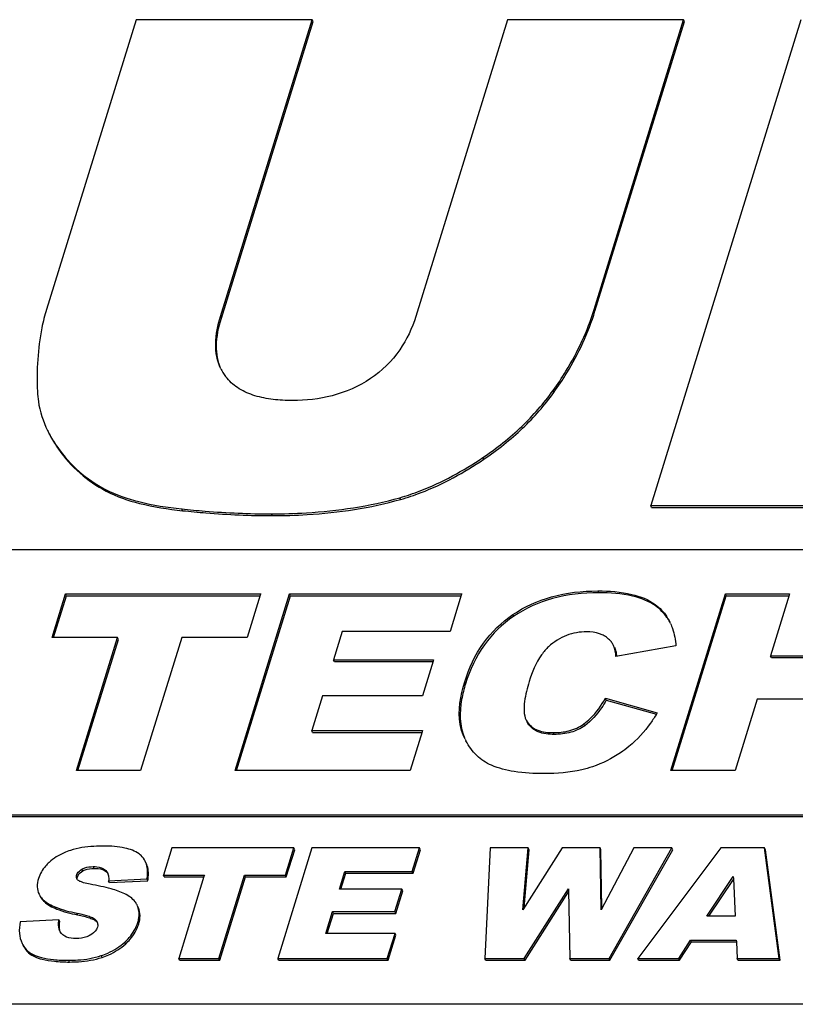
# Model space of a CAD drawing. Header units: millimetres. Extents: x 0 to 4200, y 0 to 2970.
# Tile 12 of 20: x 3106 to 3133, y 964 to 999. Entities that reach past the tile are written whole.
import ezdxf

# ---------------------------------------------------------------- set-up
doc = ezdxf.new("R2010")
doc.units = ezdxf.units.MM
doc.header["$LTSCALE"] = 231
doc.layers.get('0').update_dxf_attribs({"linetype": 'CONTINUOUS'})

msp = doc.modelspace()

# ---------------------------------------------------------------- linework, layer by layer
at = {"color": 7, "linetype": 'Continuous'}
for p, q in [((3109.957, 998.53), (3106.782, 988.256)), ((3116.205, 998.53), (3109.957, 998.53)), ((3112.953, 988.009), (3116.205, 998.53)), ((3112.984, 987.947), (3116.235, 998.468)), ((3116.235, 998.468), (3116.205, 998.53)), ((3123.13, 998.53), (3119.878, 988.009)), ((3129.377, 998.53), (3123.13, 998.53)), ((3126.202, 988.256), (3129.377, 998.53)), ((3126.233, 988.194), (3129.408, 998.468)), ((3133.538, 998.53), (3128.212, 981.297)), ((3129.408, 998.468), (3129.377, 998.53)), ((3128.243, 981.235), (3128.212, 981.297)), ((3128.212, 981.297), (3139.021, 981.297)), ((3128.243, 981.235), (3139.052, 981.235)), ((3190.649, 979.73), (3080.122, 979.73)), ((3106.979, 976.616), (3107.457, 978.164)), ((3107.457, 978.164), (3114.379, 978.164)), ((3107.488, 978.102), (3107.457, 978.164)), ((3113.467, 971.897), (3115.404, 978.164)), ((3114.364, 978.116), (3113.9, 976.616)), ((3114.379, 978.164), (3114.364, 978.116)), ((3115.404, 978.164), (3121.506, 978.164)), ((3115.434, 978.102), (3115.404, 978.164)), ((3121.491, 978.116), (3121.092, 976.826)), ((3121.506, 978.164), (3121.491, 978.116)), ((3128.923, 971.897), (3130.86, 978.164)), ((3130.86, 978.164), (3133.137, 978.164)), ((3130.89, 978.102), (3130.86, 978.164)), ((3133.122, 978.116), (3132.459, 975.971)), ((3133.137, 978.164), (3133.122, 978.116)), ((3107.029, 976.616), (3107.488, 978.102)), ((3107.488, 978.102), (3114.359, 978.102)), ((3113.517, 971.897), (3115.434, 978.102)), ((3115.434, 978.102), (3121.487, 978.102)), ((3128.973, 971.897), (3130.89, 978.102)), ((3130.89, 978.102), (3133.117, 978.102)), ((3117.272, 976.826), (3116.965, 975.83)), ((3121.092, 976.826), (3117.272, 976.826)), ((3109.301, 976.616), (3106.979, 976.616)), ((3107.843, 971.897), (3109.301, 976.616)), ((3107.893, 971.897), (3109.332, 976.554)), ((3109.332, 976.554), (3109.301, 976.616)), ((3111.578, 976.616), (3110.12, 971.897)), ((3113.9, 976.616), (3111.578, 976.616)), ((3126.893, 976.337), (3126.882, 976.358)), ((3129.104, 976.321), (3126.976, 975.941)), ((3116.995, 975.768), (3116.965, 975.83)), ((3116.965, 975.83), (3120.508, 975.83)), ((3116.995, 975.768), (3120.489, 975.768)), ((3120.493, 975.782), (3120.113, 974.552)), ((3120.508, 975.83), (3120.493, 975.782)), ((3132.489, 975.909), (3132.459, 975.971)), ((3132.459, 975.971), (3134.947, 975.971)), ((3132.489, 975.909), (3134.977, 975.909)), ((3116.57, 974.552), (3116.188, 973.316)), ((3120.113, 974.552), (3116.57, 974.552)), ((3126.604, 974.462), (3128.441, 973.949)), ((3126.635, 974.4), (3126.604, 974.462)), ((3126.635, 974.4), (3128.412, 973.903)), ((3131.983, 974.432), (3131.2, 971.897)), ((3134.471, 974.432), (3131.983, 974.432)), ((3123.793, 973.686), (3123.827, 973.627)), ((3123.857, 973.565), (3123.824, 973.624)), ((3116.218, 973.254), (3116.188, 973.316)), ((3116.188, 973.316), (3120.118, 973.316)), ((3116.218, 973.254), (3120.099, 973.254)), ((3120.104, 973.268), (3119.68, 971.897)), ((3120.118, 973.316), (3120.104, 973.268)), ((3121.624, 973.016), (3121.572, 973.128)), ((3110.12, 971.897), (3107.843, 971.897)), ((3119.68, 971.897), (3113.467, 971.897)), ((3131.2, 971.897), (3128.923, 971.897)), ((3088.27, 970.33), (3187.744, 970.33)), ((3088.3, 970.268), (3187.775, 970.268)), ((3111.229, 969.155), (3110.93, 968.188)), ((3115.555, 969.155), (3111.229, 969.155)), ((3116.195, 969.155), (3114.985, 965.239)), ((3115.256, 968.188), (3115.555, 969.155)), ((3115.286, 968.126), (3115.585, 969.093)), ((3115.585, 969.093), (3115.555, 969.155)), ((3120.009, 969.155), (3116.195, 969.155)), ((3119.751, 968.319), (3120.009, 969.155)), ((3119.781, 968.257), (3120.04, 969.093)), ((3120.04, 969.093), (3120.009, 969.155)), ((3122.516, 969.155), (3122.33, 965.239)), ((3123.867, 969.155), (3122.516, 969.155)), ((3125.064, 969.155), (3123.676, 966.962)), ((3123.676, 966.962), (3123.867, 969.155)), ((3123.717, 967.028), (3123.897, 969.093)), ((3123.897, 969.093), (3123.867, 969.155)), ((3126.411, 969.155), (3125.064, 969.155)), ((3126.442, 969.093), (3126.411, 969.155)), ((3126.447, 966.965), (3126.411, 969.155)), ((3126.476, 967.018), (3126.442, 969.093)), ((3127.611, 969.155), (3126.447, 966.965)), ((3126.731, 965.239), (3128.959, 969.155)), ((3126.761, 965.177), (3128.989, 969.093)), ((3128.959, 969.155), (3127.611, 969.155)), ((3130.693, 969.155), (3127.752, 965.239)), ((3128.989, 969.093), (3128.959, 969.155)), ((3132.245, 969.155), (3130.693, 969.155)), ((3132.275, 969.093), (3132.245, 969.155)), ((3132.765, 965.239), (3132.245, 969.155)), ((3132.796, 965.177), (3132.275, 969.093)), ((3108.983, 967.988), (3110.345, 968.055)), ((3109.014, 967.926), (3110.376, 967.993)), ((3110.376, 967.993), (3110.345, 968.055)), ((3110.96, 968.126), (3110.93, 968.188)), ((3110.93, 968.188), (3112.381, 968.188)), ((3110.96, 968.126), (3112.362, 968.126)), ((3112.366, 968.14), (3111.47, 965.239)), ((3112.381, 968.188), (3112.366, 968.14)), ((3112.893, 965.239), (3113.804, 968.188)), ((3112.923, 965.177), (3113.835, 968.126)), ((3113.804, 968.188), (3115.256, 968.188)), ((3113.835, 968.126), (3113.804, 968.188)), ((3113.835, 968.126), (3115.286, 968.126)), ((3115.286, 968.126), (3115.256, 968.188)), ((3117.171, 967.697), (3117.363, 968.319)), ((3117.221, 967.697), (3117.394, 968.257)), ((3117.363, 968.319), (3119.751, 968.319)), ((3117.394, 968.257), (3117.363, 968.319)), ((3117.394, 968.257), (3119.781, 968.257)), ((3119.781, 968.257), (3119.751, 968.319)), ((3130.199, 966.732), (3131.136, 968.14)), ((3130.271, 966.732), (3131.142, 968.04)), ((3131.136, 968.14), (3131.14, 968.077)), ((3131.14, 968.077), (3131.21, 966.732)), ((3109.014, 967.926), (3108.983, 967.988)), ((3119.386, 967.697), (3117.171, 967.697)), ((3119.139, 966.898), (3119.386, 967.697)), ((3119.416, 967.635), (3119.386, 967.697)), ((3123.724, 965.239), (3125.291, 967.705)), ((3125.291, 967.705), (3125.292, 967.642)), ((3125.292, 967.642), (3125.336, 965.239)), ((3119.169, 966.836), (3119.416, 967.635)), ((3123.755, 965.177), (3125.293, 967.598)), ((3110.013, 967.093), (3109.995, 967.133)), ((3110.043, 967.03), (3110.025, 967.071)), ((3107.224, 966.607), (3105.848, 966.535)), ((3107.255, 966.544), (3107.224, 966.607)), ((3116.685, 966.126), (3116.924, 966.898)), ((3116.735, 966.126), (3116.954, 966.836)), ((3116.924, 966.898), (3119.139, 966.898)), ((3116.954, 966.836), (3116.924, 966.898)), ((3116.954, 966.836), (3119.169, 966.836)), ((3119.169, 966.836), (3119.139, 966.898)), ((3131.21, 966.732), (3130.199, 966.732)), ((3107.269, 966.178), (3107.255, 966.204)), ((3119.142, 966.126), (3116.685, 966.126)), ((3118.868, 965.239), (3119.142, 966.126)), ((3118.898, 965.177), (3119.172, 966.064)), ((3119.172, 966.064), (3119.142, 966.126)), ((3129.203, 965.239), (3129.626, 965.885)), ((3129.234, 965.177), (3129.656, 965.823)), ((3129.626, 965.885), (3131.244, 965.885)), ((3129.656, 965.823), (3129.626, 965.885)), ((3129.656, 965.823), (3131.247, 965.823)), ((3131.244, 965.885), (3131.247, 965.822)), ((3131.247, 965.822), (3131.273, 965.239)), ((3111.5, 965.177), (3111.47, 965.239)), ((3111.47, 965.239), (3112.893, 965.239)), ((3112.923, 965.177), (3112.893, 965.239)), ((3115.016, 965.177), (3114.985, 965.239)), ((3114.985, 965.239), (3118.868, 965.239)), ((3118.898, 965.177), (3118.868, 965.239)), ((3122.36, 965.177), (3122.33, 965.239)), ((3122.33, 965.239), (3123.724, 965.239)), ((3123.755, 965.177), (3123.724, 965.239)), ((3125.367, 965.177), (3125.336, 965.239)), ((3125.336, 965.239), (3126.731, 965.239)), ((3126.761, 965.177), (3126.731, 965.239)), ((3127.782, 965.177), (3127.752, 965.239)), ((3127.752, 965.239), (3129.203, 965.239)), ((3129.234, 965.177), (3129.203, 965.239)), ((3131.304, 965.177), (3131.273, 965.239)), ((3131.273, 965.239), (3132.765, 965.239)), ((3132.796, 965.177), (3132.765, 965.239)), ((3111.5, 965.177), (3112.923, 965.177)), ((3115.016, 965.177), (3118.898, 965.177)), ((3122.36, 965.177), (3123.755, 965.177)), ((3125.367, 965.177), (3126.761, 965.177)), ((3127.782, 965.177), (3129.234, 965.177)), ((3131.304, 965.177), (3132.796, 965.177)), ((3522.826, 963.61), (2738.082, 963.61))]:
    msp.add_line(p, q, dxfattribs=at)
at = {"color": 9, "linetype": 'Continuous'}
for p, q in [((3126.233, 988.194), (3126.202, 988.256)), ((3112.984, 987.947), (3112.953, 988.009)), ((3124.776, 985.314), (3124.746, 985.376)), ((3107.209, 983.294), (3107.179, 983.357)), ((3122.287, 982.939), (3122.256, 983.001)), ((3108.901, 981.808), (3108.871, 981.871)), ((3119.34, 981.516), (3119.31, 981.578)), ((3111.606, 981.117), (3111.575, 981.179)), ((3114.786, 980.941), (3114.755, 981.003)), ((3126.364, 978.208), (3126.334, 978.271)), ((3128.401, 977.728), (3128.371, 977.79)), ((3123.351, 977.371), (3123.321, 977.433)), ((3121.643, 974.981), (3121.612, 975.043)), ((3123.857, 973.565), (3123.827, 973.627)), ((3124.786, 973.181), (3124.755, 973.244)), ((3125.868, 973.492), (3125.838, 973.555)), ((3121.603, 973.066), (3121.572, 973.128)), ((3108.07, 968.34), (3108.04, 968.403)), ((3108.472, 968.431), (3108.442, 968.493)), ((3108.906, 968.31), (3108.876, 968.373)), ((3107.878, 968.123), (3107.847, 968.186)), ((3106.695, 967.257), (3106.664, 967.319)), ((3110.043, 967.03), (3110.024, 967.07)), ((3107.884, 966.782), (3107.854, 966.844)), ((3108.542, 966.555), (3108.512, 966.617)), ((3110.05, 966.451), (3110.02, 966.513)), ((3106.089, 965.495), (3106.058, 965.557)), ((3109.591, 965.756), (3109.561, 965.818)), ((3108.756, 965.274), (3108.725, 965.337)), ((3107.597, 965.11), (3107.566, 965.172))]:
    msp.add_line(p, q, dxfattribs=at)
at = {"color": 7, "linetype": 'Continuous'}
for centre, radius, start, end in [((3114.444, 986.877), 1.648, 206.1392, 208.5407), ((3114.476, 986.897), 1.686, 208.6148, 220.0981), ((3127.196, 976.348), 1.879, 24.022, 26.1321), ((3125.147, 975.767), 1.863, 5.4882, 6.6971), ((3123.746, 976.731), 5.458, 328.9816, 329.3544), ((3123.812, 974.089), 2.437, 206.1329, 207.7603), ((3109.309, 966.81), 0.759, 20.0838, 21.8989), ((3108.345, 966.42), 0.255, 24.3873, 26.1426), ((3108.364, 966.427), 0.235, 2.3617, 13.2421)]:
    msp.add_arc(centre, radius, start, end, dxfattribs=at)
for points, knots in [([(3106.782, 988.256), (3106.715, 988.04), (3106.476, 987.087), (3106.43, 986.094), (3106.459, 985.34)], [0, 0, 0, 0, 0.230467, 1, 1, 1, 1]), ([(3124.746, 985.376), (3124.907, 985.6), (3125.507, 986.496), (3125.965, 987.489), (3126.202, 988.256)], [0, 0, 0, 0, 0.255574, 1, 1, 1, 1]), ([(3112.964, 986.151), (3112.831, 986.423), (3112.721, 987.073), (3112.857, 987.696), (3112.953, 988.009)], [0, 0, 0, 0, 0.480325, 1, 1, 1, 1]), ([(3112.966, 986.151), (3112.855, 986.402), (3112.756, 987.024), (3112.885, 987.627), (3112.984, 987.947)], [0, 0, 0, 0, 0.449843, 1, 1, 1, 1]), ([(3119.878, 988.009), (3119.749, 987.59), (3119.353, 986.736), (3118.672, 986.071), (3118.269, 985.799)], [0, 0, 0, 0, 0.474503, 1, 1, 1, 1]), ([(3124.776, 985.314), (3124.937, 985.537), (3125.537, 986.434), (3125.996, 987.427), (3126.233, 988.194)], [0, 0, 0, 0, 0.255574, 1, 1, 1, 1]), ([(3115.5, 985.023), (3115.271, 985.023), (3114.824, 985.045), (3114.183, 985.169), (3113.615, 985.409), (3113.308, 985.666), (3113.186, 985.811)], [0, 0, 0, 0, 0.272548, 0.53204, 0.774366, 1, 1, 1, 1]), ([(3118.269, 985.799), (3117.859, 985.523), (3116.95, 985.125), (3115.975, 985.023), (3115.5, 985.023)], [0, 0, 0, 0, 0.510578, 1, 1, 1, 1]), ([(3106.459, 985.34), (3106.464, 985.223), (3106.508, 984.747), (3106.66, 984.284), (3106.818, 983.961)], [0, 0, 0, 0, 0.245812, 1, 1, 1, 1]), ([(3122.256, 983.001), (3122.745, 983.33), (3123.653, 984.048), (3124.416, 984.92), (3124.746, 985.376)], [0, 0, 0, 0, 0.511456, 1, 1, 1, 1]), ([(3122.287, 982.939), (3122.775, 983.268), (3123.683, 983.986), (3124.447, 984.858), (3124.776, 985.314)], [0, 0, 0, 0, 0.511456, 1, 1, 1, 1]), ([(3106.818, 983.961), (3106.843, 983.909), (3106.951, 983.701), (3107.077, 983.502), (3107.179, 983.357)], [0, 0, 0, 0, 0.242882, 1, 1, 1, 1]), ([(3106.849, 983.898), (3106.874, 983.847), (3106.982, 983.639), (3107.107, 983.44), (3107.209, 983.294)], [0, 0, 0, 0, 0.242882, 1, 1, 1, 1]), ([(3107.179, 983.357), (3107.398, 983.046), (3107.906, 982.475), (3108.538, 982.045), (3108.871, 981.871)], [0, 0, 0, 0, 0.502533, 1, 1, 1, 1]), ([(3107.209, 983.294), (3107.428, 982.984), (3107.936, 982.413), (3108.568, 981.983), (3108.901, 981.808)], [0, 0, 0, 0, 0.502533, 1, 1, 1, 1]), ([(3119.31, 981.578), (3119.554, 981.647), (3120.592, 981.995), (3121.56, 982.533), (3122.256, 983.001)], [0, 0, 0, 0, 0.232251, 1, 1, 1, 1]), ([(3119.34, 981.516), (3119.585, 981.585), (3120.623, 981.933), (3121.591, 982.47), (3122.287, 982.939)], [0, 0, 0, 0, 0.232251, 1, 1, 1, 1]), ([(3108.871, 981.871), (3109.242, 981.676), (3110.138, 981.375), (3111.063, 981.233), (3111.575, 981.179)], [0, 0, 0, 0, 0.448634, 1, 1, 1, 1]), ([(3108.901, 981.808), (3109.273, 981.614), (3110.168, 981.313), (3111.094, 981.171), (3111.606, 981.117)], [0, 0, 0, 0, 0.448634, 1, 1, 1, 1]), ([(3114.755, 981.003), (3115.17, 981.003), (3116.701, 981.047), (3118.233, 981.274), (3119.31, 981.578)], [0, 0, 0, 0, 0.27025, 1, 1, 1, 1]), ([(3114.786, 980.941), (3115.2, 980.941), (3116.732, 980.985), (3118.264, 981.212), (3119.34, 981.516)], [0, 0, 0, 0, 0.27025, 1, 1, 1, 1]), ([(3111.575, 981.179), (3111.852, 981.15), (3112.909, 981.052), (3113.972, 981.003), (3114.755, 981.003)], [0, 0, 0, 0, 0.262114, 1, 1, 1, 1]), ([(3111.606, 981.117), (3111.883, 981.088), (3112.94, 980.99), (3114.002, 980.941), (3114.786, 980.941)], [0, 0, 0, 0, 0.262114, 1, 1, 1, 1]), ([(3123.321, 977.433), (3123.736, 977.714), (3124.719, 978.155), (3125.781, 978.271), (3126.334, 978.271)], [0, 0, 0, 0, 0.476112, 1, 1, 1, 1]), ([(3126.364, 978.208), (3125.812, 978.208), (3124.749, 978.092), (3123.767, 977.652), (3123.351, 977.371)], [0, 0, 0, 0, 0.523888, 1, 1, 1, 1]), ([(3126.334, 978.271), (3126.737, 978.271), (3127.444, 978.224), (3128.127, 977.969), (3128.371, 977.79)], [0, 0, 0, 0, 0.570987, 1, 1, 1, 1]), ([(3128.401, 977.728), (3128.157, 977.907), (3127.475, 978.162), (3126.767, 978.208), (3126.364, 978.208)], [0, 0, 0, 0, 0.429013, 1, 1, 1, 1]), ([(3128.371, 977.79), (3128.532, 977.672), (3128.722, 977.471), (3128.853, 977.237), (3128.883, 977.175)], [0, 0, 0, 0, 0.745675, 1, 1, 1, 1]), ([(3121.612, 975.043), (3121.763, 975.53), (3122.188, 976.451), (3122.92, 977.161), (3123.321, 977.433)], [0, 0, 0, 0, 0.512711, 1, 1, 1, 1]), ([(3128.882, 977.175), (3128.852, 977.229), (3128.725, 977.439), (3128.549, 977.62), (3128.401, 977.728)], [0, 0, 0, 0, 0.252903, 1, 1, 1, 1]), ([(3123.351, 977.371), (3122.95, 977.099), (3122.218, 976.389), (3121.793, 975.468), (3121.643, 974.981)], [0, 0, 0, 0, 0.487289, 1, 1, 1, 1]), ([(3128.912, 977.113), (3128.938, 977.054), (3129.036, 976.8), (3129.086, 976.529), (3129.104, 976.321)], [0, 0, 0, 0, 0.234482, 1, 1, 1, 1]), ([(3125.941, 976.821), (3125.698, 976.821), (3125.199, 976.737), (3124.774, 976.461), (3124.589, 976.293)], [0, 0, 0, 0, 0.49325, 1, 1, 1, 1]), ([(3126.52, 976.699), (3126.478, 976.72), (3126.295, 976.796), (3126.093, 976.821), (3125.941, 976.821)], [0, 0, 0, 0, 0.236446, 1, 1, 1, 1]), ([(3126.882, 976.358), (3126.862, 976.394), (3126.77, 976.534), (3126.633, 976.643), (3126.52, 976.699)], [0, 0, 0, 0, 0.243513, 1, 1, 1, 1]), ([(3124.589, 976.293), (3124.495, 976.207), (3124.184, 975.841), (3124.001, 975.389), (3123.898, 975.056)], [0, 0, 0, 0, 0.267782, 1, 1, 1, 1]), ([(3126.924, 976.275), (3126.933, 976.256), (3126.97, 976.163), (3126.988, 976.063), (3126.997, 975.984)], [0, 0, 0, 0, 0.207787, 1, 1, 1, 1]), ([(3121.572, 973.128), (3121.517, 973.256), (3121.336, 973.884), (3121.462, 974.558), (3121.612, 975.043)], [0, 0, 0, 0, 0.215512, 1, 1, 1, 1]), ([(3121.643, 974.981), (3121.586, 974.798), (3121.425, 974.178), (3121.423, 973.482), (3121.603, 973.066)], [0, 0, 0, 0, 0.296501, 1, 1, 1, 1]), ([(3123.898, 975.056), (3123.827, 974.825), (3123.736, 974.478), (3123.704, 974.013), (3123.745, 973.784), (3123.793, 973.686)], [0, 0, 0, 0, 0.517899, 0.764882, 1, 1, 1, 1]), ([(3125.838, 973.555), (3125.922, 973.616), (3126.226, 973.875), (3126.461, 974.206), (3126.604, 974.462)], [0, 0, 0, 0, 0.262116, 1, 1, 1, 1]), ([(3126.635, 974.4), (3126.581, 974.304), (3126.373, 973.966), (3126.101, 973.662), (3125.868, 973.492)], [0, 0, 0, 0, 0.276823, 1, 1, 1, 1]), ([(3123.827, 973.627), (3123.87, 973.562), (3123.982, 973.44), (3124.293, 973.273), (3124.57, 973.244), (3124.755, 973.244)], [0, 0, 0, 0, 0.225496, 0.465869, 1, 1, 1, 1]), ([(3128.423, 973.918), (3128.355, 973.804), (3128.077, 973.378), (3127.729, 972.995), (3127.439, 972.756)], [0, 0, 0, 0, 0.261712, 1, 1, 1, 1]), ([(3124.786, 973.181), (3124.593, 973.181), (3124.238, 973.215), (3123.942, 973.437), (3123.857, 973.565)], [0, 0, 0, 0, 0.55754, 1, 1, 1, 1]), ([(3124.755, 973.244), (3124.941, 973.244), (3125.324, 973.281), (3125.681, 973.441), (3125.838, 973.555)], [0, 0, 0, 0, 0.489735, 1, 1, 1, 1]), ([(3125.868, 973.492), (3125.723, 973.387), (3125.37, 973.222), (3124.986, 973.181), (3124.786, 973.181)], [0, 0, 0, 0, 0.473326, 1, 1, 1, 1]), ([(3122.564, 972.087), (3122.373, 972.17), (3122.009, 972.41), (3121.756, 972.763), (3121.655, 972.954)], [0, 0, 0, 0, 0.491326, 1, 1, 1, 1]), ([(3127.439, 972.756), (3127.343, 972.677), (3126.945, 972.378), (3126.493, 972.154), (3126.141, 972.034)], [0, 0, 0, 0, 0.251952, 1, 1, 1, 1]), ([(3124.437, 971.79), (3124.079, 971.79), (3123.443, 971.824), (3122.819, 971.976), (3122.564, 972.087)], [0, 0, 0, 0, 0.563206, 1, 1, 1, 1]), ([(3126.141, 972.034), (3126.018, 971.992), (3125.463, 971.836), (3124.882, 971.79), (3124.437, 971.79)], [0, 0, 0, 0, 0.225934, 1, 1, 1, 1]), ([(3107.627, 969.067), (3107.552, 969.043), (3107.283, 968.941), (3107.031, 968.787), (3106.877, 968.645)], [0, 0, 0, 0, 0.27222, 1, 1, 1, 1]), ([(3108.809, 969.222), (3108.694, 969.222), (3108.296, 969.211), (3107.896, 969.156), (3107.627, 969.067)], [0, 0, 0, 0, 0.288231, 1, 1, 1, 1]), ([(3110.066, 968.942), (3109.921, 969.05), (3109.496, 969.198), (3109.062, 969.222), (3108.809, 969.222)], [0, 0, 0, 0, 0.417902, 1, 1, 1, 1]), ([(3110.283, 968.684), (3110.246, 968.759), (3110.177, 968.852), (3110.09, 968.924), (3110.066, 968.942)], [0, 0, 0, 0, 0.743122, 1, 1, 1, 1]), ([(3106.877, 968.645), (3106.831, 968.602), (3106.67, 968.439), (3106.546, 968.235), (3106.497, 968.076)], [0, 0, 0, 0, 0.275817, 1, 1, 1, 1]), ([(3107.847, 968.186), (3107.854, 968.207), (3107.894, 968.298), (3107.974, 968.365), (3108.04, 968.403)], [0, 0, 0, 0, 0.230244, 1, 1, 1, 1]), ([(3107.878, 968.123), (3107.885, 968.145), (3107.924, 968.236), (3108.005, 968.303), (3108.07, 968.34)], [0, 0, 0, 0, 0.228405, 1, 1, 1, 1]), ([(3108.04, 968.403), (3108.07, 968.421), (3108.198, 968.477), (3108.339, 968.493), (3108.442, 968.493)], [0, 0, 0, 0, 0.258545, 1, 1, 1, 1]), ([(3108.07, 968.34), (3108.096, 968.356), (3108.222, 968.414), (3108.364, 968.431), (3108.472, 968.431)], [0, 0, 0, 0, 0.21781, 1, 1, 1, 1]), ([(3108.442, 968.493), (3108.483, 968.493), (3108.633, 968.487), (3108.794, 968.447), (3108.876, 968.373)], [0, 0, 0, 0, 0.271951, 1, 1, 1, 1]), ([(3108.472, 968.431), (3108.519, 968.431), (3108.669, 968.424), (3108.829, 968.381), (3108.906, 968.31)], [0, 0, 0, 0, 0.308525, 1, 1, 1, 1]), ([(3110.345, 968.055), (3110.355, 968.115), (3110.379, 968.325), (3110.35, 968.547), (3110.283, 968.684)], [0, 0, 0, 0, 0.286164, 1, 1, 1, 1]), ([(3110.376, 967.993), (3110.385, 968.053), (3110.409, 968.263), (3110.38, 968.485), (3110.314, 968.621)], [0, 0, 0, 0, 0.286164, 1, 1, 1, 1]), ([(3106.497, 968.076), (3106.468, 967.98), (3106.432, 967.789), (3106.477, 967.597), (3106.516, 967.517)], [0, 0, 0, 0, 0.530746, 1, 1, 1, 1]), ([(3108.331, 967.871), (3108.253, 967.885), (3108.137, 967.91), (3107.992, 967.957), (3107.922, 967.99), (3107.896, 968.015)], [0, 0, 0, 0, 0.515656, 0.76533, 1, 1, 1, 1]), ([(3109.56, 967.526), (3109.407, 967.602), (3108.998, 967.732), (3108.582, 967.823), (3108.331, 967.871)], [0, 0, 0, 0, 0.400637, 1, 1, 1, 1]), ([(3106.516, 967.517), (3106.525, 967.499), (3106.565, 967.427), (3106.619, 967.362), (3106.664, 967.319)], [0, 0, 0, 0, 0.241092, 1, 1, 1, 1]), ([(3106.547, 967.455), (3106.555, 967.437), (3106.595, 967.365), (3106.649, 967.3), (3106.695, 967.257)], [0, 0, 0, 0, 0.241092, 1, 1, 1, 1]), ([(3106.664, 967.319), (3106.79, 967.198), (3107.186, 966.999), (3107.603, 966.894), (3107.854, 966.844)], [0, 0, 0, 0, 0.405632, 1, 1, 1, 1]), ([(3109.994, 967.133), (3109.975, 967.172), (3109.869, 967.34), (3109.697, 967.457), (3109.56, 967.526)], [0, 0, 0, 0, 0.221062, 1, 1, 1, 1]), ([(3106.695, 967.257), (3106.82, 967.136), (3107.217, 966.937), (3107.633, 966.832), (3107.884, 966.782)], [0, 0, 0, 0, 0.405632, 1, 1, 1, 1]), ([(3110.02, 966.513), (3110.035, 966.562), (3110.08, 966.744), (3110.068, 966.942), (3110.021, 967.07)], [0, 0, 0, 0, 0.273646, 1, 1, 1, 1]), ([(3110.05, 966.451), (3110.081, 966.549), (3110.116, 966.746), (3110.078, 966.944), (3110.043, 967.03)], [0, 0, 0, 0, 0.524348, 1, 1, 1, 1]), ([(3107.255, 966.204), (3107.211, 966.294), (3107.203, 966.438), (3107.219, 966.572), (3107.224, 966.607)], [0, 0, 0, 0, 0.738881, 1, 1, 1, 1]), ([(3107.854, 966.844), (3107.972, 966.82), (3108.148, 966.781), (3108.368, 966.707), (3108.473, 966.655), (3108.512, 966.617)], [0, 0, 0, 0, 0.515818, 0.765389, 1, 1, 1, 1]), ([(3107.884, 966.782), (3108.03, 966.753), (3108.226, 966.709), (3108.443, 966.624), (3108.517, 966.579), (3108.542, 966.555)], [0, 0, 0, 0, 0.636485, 0.85015, 1, 1, 1, 1]), ([(3105.848, 966.535), (3105.82, 966.4), (3105.794, 966.138), (3105.861, 965.881), (3105.915, 965.771)], [0, 0, 0, 0, 0.528991, 1, 1, 1, 1]), ([(3107.252, 966.245), (3107.248, 966.266), (3107.234, 966.366), (3107.243, 966.467), (3107.255, 966.544)], [0, 0, 0, 0, 0.218867, 1, 1, 1, 1]), ([(3108.585, 966.345), (3108.577, 966.317), (3108.523, 966.198), (3108.416, 966.112), (3108.331, 966.062)], [0, 0, 0, 0, 0.230264, 1, 1, 1, 1]), ([(3109.561, 965.818), (3109.616, 965.869), (3109.811, 966.069), (3109.959, 966.318), (3110.02, 966.513)], [0, 0, 0, 0, 0.269563, 1, 1, 1, 1]), ([(3109.591, 965.756), (3109.646, 965.807), (3109.841, 966.007), (3109.99, 966.256), (3110.05, 966.451)], [0, 0, 0, 0, 0.269563, 1, 1, 1, 1]), ([(3107.826, 965.941), (3107.714, 965.941), (3107.5, 965.96), (3107.32, 966.096), (3107.269, 966.178)], [0, 0, 0, 0, 0.538276, 1, 1, 1, 1]), ([(3108.331, 966.062), (3108.293, 966.039), (3108.134, 965.964), (3107.956, 965.941), (3107.826, 965.941)], [0, 0, 0, 0, 0.258336, 1, 1, 1, 1]), ([(3106.058, 965.557), (3106.192, 965.402), (3106.544, 965.262), (3107.062, 965.184), (3107.388, 965.172), (3107.566, 965.172)], [0, 0, 0, 0, 0.387531, 0.662041, 1, 1, 1, 1]), ([(3108.725, 965.337), (3108.805, 965.363), (3109.107, 965.478), (3109.386, 965.656), (3109.561, 965.818)], [0, 0, 0, 0, 0.260993, 1, 1, 1, 1]), ([(3108.756, 965.274), (3108.836, 965.301), (3109.137, 965.416), (3109.416, 965.594), (3109.591, 965.756)], [0, 0, 0, 0, 0.260993, 1, 1, 1, 1]), ([(3106.089, 965.495), (3106.223, 965.34), (3106.575, 965.2), (3107.092, 965.122), (3107.418, 965.11), (3107.597, 965.11)], [0, 0, 0, 0, 0.387531, 0.662041, 1, 1, 1, 1]), ([(3107.566, 965.172), (3107.674, 965.172), (3108.065, 965.184), (3108.456, 965.248), (3108.725, 965.337)], [0, 0, 0, 0, 0.275587, 1, 1, 1, 1]), ([(3107.597, 965.11), (3107.705, 965.11), (3108.095, 965.122), (3108.487, 965.185), (3108.756, 965.274)], [0, 0, 0, 0, 0.275587, 1, 1, 1, 1])]:
    msp.add_open_spline(points, degree=3, knots=knots, dxfattribs=at)
for points in [[(3126.976, 975.941), (3126.967, 976.076), (3126.953, 976.216), (3126.893, 976.337)], [(3108.876, 968.373), (3108.904, 968.347), (3108.928, 968.315), (3108.945, 968.28)], [(3107.855, 968.071), (3107.838, 968.105), (3107.836, 968.149), (3107.847, 968.186)], [(3107.87, 968.045), (3107.864, 968.053), (3107.859, 968.062), (3107.855, 968.071)], [(3107.874, 968.041), (3107.87, 968.058), (3107.869, 968.077), (3107.871, 968.094)], [(3107.896, 968.015), (3107.887, 968.024), (3107.878, 968.034), (3107.87, 968.045)], [(3107.871, 968.094), (3107.873, 968.104), (3107.875, 968.114), (3107.878, 968.123)], [(3108.906, 968.31), (3108.927, 968.291), (3108.946, 968.269), (3108.961, 968.245)], [(3108.945, 968.28), (3108.952, 968.267), (3108.957, 968.252), (3108.962, 968.238)], [(3108.962, 968.238), (3108.97, 968.216), (3108.975, 968.194), (3108.979, 968.172)], [(3108.979, 968.172), (3108.989, 968.112), (3108.989, 968.049), (3108.983, 967.988)], [(3108.512, 966.617), (3108.536, 966.592), (3108.558, 966.564), (3108.574, 966.532)], [(3107.27, 966.178), (3107.262, 966.2), (3107.256, 966.222), (3107.252, 966.245)], [(3108.542, 966.555), (3108.556, 966.54), (3108.57, 966.525), (3108.581, 966.509)], [(3108.577, 966.525), (3108.584, 966.511), (3108.589, 966.496), (3108.592, 966.481)], [(3108.598, 966.437), (3108.6, 966.406), (3108.595, 966.374), (3108.585, 966.345)], [(3105.915, 965.771), (3105.953, 965.694), (3106.002, 965.622), (3106.058, 965.557)], [(3105.946, 965.709), (3105.983, 965.632), (3106.032, 965.559), (3106.089, 965.495)]]:
    msp.add_open_spline(points, degree=3, dxfattribs=at)

doc.saveas('drawing.dxf')
